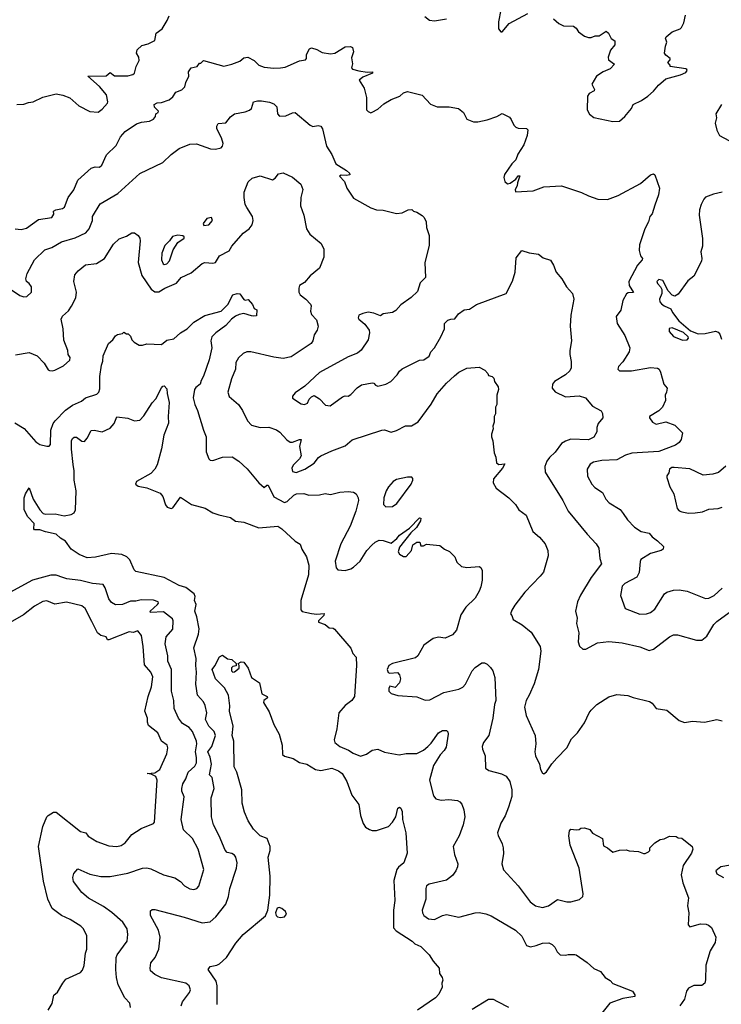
# Model space of a CAD drawing. Extents: x 1863118 to 1989590, y 394482 to 532474.
# Tile 175 of 215: x 1935785 to 1940978, y 495018 to 502302. Entities that reach past the tile are written whole.
import ezdxf

# ---------------------------------------------------------------- set-up
doc = ezdxf.new("R2010")
doc.units = 0

msp = doc.modelspace()

# ---------------------------------------------------------------- linework, layer by layer
at = {"layer": '0CON20XD'}
for points in [[(1935763.6, 501673.6), (1935815, 501676.7), (1935850.7, 501689.3), (1935885, 501693.3), (1935955, 501727.5), (1936055, 501752.5), (1936105, 501742.5), (1936155, 501722.5), (1936223.9, 501663.9), (1936305, 501622.5), (1936365, 501617.5), (1936395, 501638.8), (1936434.2, 501685), (1936437.1, 501695), (1936427.1, 501745), (1936376.7, 501806.7), (1936290, 501885), (1936425, 501886), (1936455, 501910.6), (1936487.3, 501887.3), (1936585, 501886.4), (1936623.3, 501895), (1936634, 501905), (1936646.1, 501955), (1936670.3, 501999.7), (1936666.4, 502023.6), (1936648.5, 502055), (1936655, 502077.8), (1936688.7, 502111.3), (1936735, 502122.5), (1936785, 502148.8), (1936795, 502201.2), (1936839.4, 502235), (1936877.5, 502295), (1936890.3, 502329.7)], [(1938783.3, 502325), (1938818.3, 502298.3), (1938854.1, 502294.1), (1938945, 502307.5)], [(1939346.2, 502375), (1939328.8, 502285), (1939330, 502235), (1939345, 502212.5), (1939355, 502212.5), (1939407.7, 502272.3), (1939547, 502347)], [(1939735, 502307.5), (1939775, 502272.5), (1939810, 502255), (1939885, 502252.5), (1939905, 502240), (1939921.7, 502211.7), (1939965, 502180), (1939995, 502170), (1940015, 502168.8), (1940045, 502181.2), (1940075, 502182), (1940126.4, 502216.4), (1940143, 502203), (1940163.6, 502163.6), (1940190, 502145), (1940190, 502115), (1940157.5, 502075), (1940140, 502025), (1940143.5, 502003.5), (1940187, 501973), (1940155, 501937.5), (1940104.4, 501915.6), (1940055, 501883.3), (1940020, 501825), (1940039.2, 501785), (1940036, 501775), (1939998.8, 501755), (1939988, 501735), (1939986.2, 501635), (1940002, 501602), (1940035, 501577.5), (1940175, 501549.2), (1940225, 501552), (1940265, 501586), (1940314.2, 501645), (1940325.8, 501675), (1940388, 501705), (1940435, 501735.8), (1940475, 501772.5), (1940512.8, 501817.2), (1940566.8, 501863.2), (1940675, 501892.5), (1940715, 501912), (1940725.8, 501925), (1940723.8, 501933.8), (1940715, 501937.5), (1940600, 501955), (1940600, 501965), (1940582.5, 501985), (1940600, 502005), (1940600, 502015), (1940568.3, 502038.3), (1940557.5, 502055), (1940563.8, 502105), (1940576.1, 502136.1), (1940566.2, 502165), (1940568.8, 502175), (1940615, 502212.5), (1940673.3, 502235), (1940683.8, 502245), (1940700.5, 502279.5), (1940714, 502335)], [(1936919.3, 501730.7), (1936940, 501765), (1936985, 501783.1), (1937007.1, 501805), (1937014.2, 501835.8), (1937037.5, 501885), (1937034.2, 501915), (1937054, 501945), (1937097.5, 501955), (1937115, 501980), (1937125, 501980), (1937145, 502000), (1937295, 501958), (1937355, 501971.9), (1937413.3, 501995), (1937445, 502019.2), (1937473.9, 502023.9), (1937520.7, 502000.7), (1937555, 501965.8), (1937595, 501949.2), (1937665, 501943.1), (1937715.8, 501945.8), (1937749.3, 501950.7), (1937855, 501996.2), (1937900, 502005), (1937907.5, 502015), (1937906.7, 502045), (1937928.8, 502085), (1937945, 502092.9), (1937985, 502080.8), (1938025, 502060), (1938085, 502048), (1938117.5, 502055), (1938195, 502100), (1938233, 502103), (1938247.5, 502095), (1938256.2, 502065), (1938241.7, 502018.3), (1938248.8, 501975), (1938241.2, 501945), (1938248.8, 501935), (1938295, 501923.3), (1938357.1, 501912.9), (1938397.5, 501915), (1938397.5, 501905), (1938324.6, 501875.4), (1938298.8, 501855), (1938335.7, 501795.7), (1938351.2, 501725), (1938352.5, 501635), (1938365, 501622.5), (1938385, 501612.5), (1938395, 501617.5), (1938435, 501638.8), (1938480.3, 501679.7), (1938535, 501710), (1938597.5, 501735), (1938625, 501761.2), (1938655, 501770), (1938763.6, 501743.6), (1938825.9, 501675.9), (1938875, 501656.2), (1938964.1, 501655.9), (1939033.9, 501643.9), (1939070, 501615), (1939095, 501566.7), (1939145, 501546), (1939176.4, 501546.4), (1939245, 501561.2), (1939315.8, 501584.2), (1939355, 501606.7), (1939409.3, 501579.3), (1939423.6, 501563.6), (1939441.7, 501521.7), (1939456.4, 501506.4), (1939475, 501500), (1939535, 501497.5), (1939546.4, 501486.4), (1939541.2, 501445), (1939516, 501375), (1939472, 501308), (1939456.7, 501265), (1939426.7, 501235), (1939373.9, 501156.1), (1939367.5, 501135), (1939376.7, 501105), (1939395, 501086.2), (1939415, 501093.3), (1939457.2, 501122.8), (1939475, 501146), (1939485.8, 501145.8), (1939468.8, 501095), (1939467.7, 501072.3), (1939451.1, 501045), (1939455, 501028.8), (1939585, 501035.6), (1939665, 501065.7), (1939795, 501072.9), (1939944.4, 501024.4), (1939995, 500997.5), (1940063.2, 500973.2), (1940135, 500971.4), (1940215, 501001.4), (1940379.8, 501090.2), (1940455, 501153.3), (1940475, 501162.5), (1940486.7, 501155), (1940520, 501055), (1940512, 501005), (1940485, 500930), (1940466.7, 500865), (1940450, 500845), (1940440, 500805), (1940411.2, 500755), (1940373.8, 500635), (1940371.2, 500595), (1940381.2, 500555), (1940395.8, 500535), (1940392.5, 500525), (1940358.6, 500485), (1940293.1, 500365), (1940296.7, 500335), (1940327, 500283), (1940288.9, 500281.1), (1940276.5, 500273.5), (1940248, 500225), (1940235, 500152.5), (1940200.8, 500105), (1940208.1, 500055), (1940264, 499965), (1940300, 499875), (1940296, 499845), (1940249.1, 499770.9), (1940216.7, 499735), (1940212.5, 499715), (1940225, 499703.8), (1940313, 499703), (1940455, 499728), (1940505, 499723.3), (1940517.5, 499715), (1940527.5, 499695), (1940553.3, 499605), (1940577.5, 499575), (1940573.3, 499546.7), (1940562.5, 499525), (1940564.2, 499485), (1940542.5, 499435), (1940515, 499408.9), (1940446.7, 499365), (1940446.2, 499355), (1940468.6, 499325), (1940495, 499309.5), (1940567.6, 499327.6), (1940635, 499300.8), (1940690, 499245), (1940682, 499195), (1940667.1, 499172.9), (1940638.8, 499155), (1940516.2, 499106.2), (1940315, 499095.9), (1940270.1, 499079.9), (1940205, 499045.4), (1940095, 499040), (1940032.1, 499027.9), (1940007.5, 499012.5), (1939984.2, 498975.8), (1939987.1, 498925), (1940019.2, 498865), (1940041.2, 498841.2), (1940097.5, 498805), (1940122.9, 498755), (1940147.4, 498727.4), (1940228.8, 498678.8), (1940250.7, 498649.3), (1940282.6, 498602.6), (1940335, 498548), (1940385, 498515.7), (1940445, 498503.5), (1940465.8, 498475), (1940506.5, 498446.5), (1940550, 498405), (1940546.7, 498385), (1940533.3, 498375), (1940455, 498352.9), (1940382.8, 498307.2), (1940376.8, 498293.2), (1940369.1, 498210.9), (1940352.5, 498177.5), (1940265, 498130), (1940245, 498111.2), (1940233, 498043), (1940266.2, 497945), (1940375, 497904.4), (1940425, 497906.9), (1940453.3, 497915), (1940485, 497940), (1940556.8, 498053.2), (1940575, 498065.8), (1940625, 498080.8), (1940665, 498082.9), (1940724.2, 498074.2), (1940860.3, 498020.3), (1940885, 498023.1), (1940925, 498040.6), (1940985.4, 498095)], [(1935752.5, 500755), (1935795, 500750), (1935835, 500760), (1935925, 500823.1), (1936022.4, 500837.6), (1936036.8, 500863.2), (1936035.8, 500885), (1936053.3, 500895), (1936102, 500905), (1936116.9, 500915), (1936142.7, 500987.3), (1936185, 501044), (1936215.6, 501115), (1936315, 501204.4), (1936344.2, 501214.2), (1936375, 501210.8), (1936393.8, 501225), (1936428.6, 501301.4), (1936498.7, 501371.3), (1936530, 501435), (1936564.5, 501475.5), (1936649.7, 501530.3), (1936687.3, 501542.7), (1936745, 501550.8), (1936776.2, 501565), (1936791.2, 501585), (1936793.3, 501605), (1936810, 501615), (1936812, 501625), (1936783.1, 501655), (1936781.2, 501675), (1936803, 501687), (1936835, 501690), (1936892.5, 501707.5), (1936919.3, 501730.7)], [(1935725, 500303.8), (1935785, 500261.2), (1935815, 500251.2), (1935837.5, 500255), (1935871.2, 500285), (1935871.2, 500325), (1935855, 500348.8), (1935835.9, 500365.9), (1935830, 500385), (1935841.4, 500425), (1935894.6, 500525.4), (1935971.1, 500598.9), (1936023.6, 500616.4), (1936095, 500657.5), (1936195, 500688.6), (1936274.5, 500725.5), (1936300, 500755), (1936322.9, 500815), (1936324, 500845), (1936381.4, 500938.6), (1936512, 501015), (1936675, 501164.2), (1936843.3, 501245), (1936906.7, 501305), (1936965, 501348), (1937045, 501381.2), (1937094, 501384), (1937197, 501347), (1937235, 501342.9), (1937275, 501354), (1937285.8, 501365), (1937291.4, 501385), (1937277.6, 501427.6), (1937244, 501495), (1937243.8, 501515), (1937255, 501533.3), (1937311.2, 501538.8), (1937345, 501583.8), (1937375, 501606), (1937455, 501620), (1937485, 501631.2), (1937500, 501645), (1937516.4, 501693.6), (1937545, 501702), (1937575, 501702), (1937635, 501692.5), (1937665, 501678.8), (1937687.3, 501657.3), (1937693.8, 501605), (1937708.3, 501588.3), (1937755, 501590), (1937803, 501613), (1937825, 501616.2), (1937935, 501520.8), (1937955, 501512.5), (1937995, 501520), (1938015, 501513.8), (1938027.1, 501495), (1938055.6, 501365.6), (1938095.8, 501305), (1938124.5, 501235), (1938204.3, 501185), (1938226.7, 501165), (1938227.5, 501155), (1938205, 501149.2), (1938165, 501152), (1938151.2, 501145), (1938189.2, 501105), (1938206.2, 501055), (1938255, 500981.2), (1938385, 500908.8), (1938425, 500894), (1938475, 500892), (1938575, 500867.5), (1938617, 500873), (1938660, 500895), (1938687, 500897), (1938700, 500885), (1938725, 500877.5), (1938763.6, 500853.6), (1938778.3, 500838.3), (1938793.3, 500805), (1938796.7, 500765), (1938815.8, 500705), (1938815, 500630), (1938782.5, 500505), (1938788.8, 500395), (1938750, 500355), (1938729.1, 500290.9), (1938682.4, 500247.6), (1938605, 500192), (1938568.7, 500151.3), (1938545, 500135.8), (1938475, 500125.8), (1938455, 500110), (1938405, 500129.5), (1938365, 500136.7), (1938325, 500129.2), (1938295, 500116.2), (1938290, 500095), (1938296.2, 500085), (1938338.5, 500048.5), (1938372, 500005), (1938373.9, 499983.9), (1938365, 499932.5), (1938312.1, 499857.9), (1938284.4, 499835.6), (1938215, 499806.9), (1938005, 499690.8), (1937895, 499590), (1937825, 499541.2), (1937805, 499517.5), (1937805, 499502.5), (1937868.7, 499458.7), (1937893.6, 499453.6), (1937914.1, 499465.9), (1937928.6, 499495), (1937945, 499512), (1937965, 499520.8), (1938005, 499497.1), (1938049.4, 499449.4), (1938084, 499446), (1938175, 499511.4), (1938195, 499520), (1938215, 499517.5), (1938235, 499528.8), (1938282.6, 499577.4), (1938315, 499599.2), (1938395, 499614.2), (1938405, 499613.8), (1938417.7, 499597.7), (1938435, 499591.4), (1938495, 499604.4), (1938532, 499625), (1938580, 499675), (1938595, 499701.2), (1938615, 499719.2), (1938745, 499782.5), (1938775.6, 499784.4), (1938815, 499812), (1938828.9, 499845), (1938855.3, 499874.7), (1938901.8, 499955), (1938928.6, 500015), (1938930, 500055), (1938955, 500077.5), (1938975, 500087.1), (1939005, 500089.2), (1939034, 500126), (1939075, 500154.4), (1939115, 500160.6), (1939166.4, 500193.6), (1939385, 500276.7), (1939431.7, 500368.3), (1939452.9, 500435), (1939459.5, 500540.5), (1939502.5, 500595), (1939555, 500576), (1939625, 500566.2), (1939659.3, 500539.3), (1939713, 500523), (1939736.2, 500486.2), (1939756.7, 500435), (1939796.7, 500385), (1939833.3, 500325), (1939877, 500277), (1939886, 500235), (1939864.3, 500115), (1939860, 500035), (1939870, 499925), (1939856.2, 499855), (1939856.2, 499825), (1939867.7, 499772.3), (1939865.8, 499725), (1939858, 499705), (1939826, 499675), (1939744.2, 499625), (1939729.2, 499605), (1939725.8, 499575.8), (1939749.3, 499549.3), (1939825, 499512.5), (1939925, 499517.8), (1939972.5, 499505), (1940025, 499443.3), (1940087.9, 499407.9), (1940098, 499388), (1940100.9, 499355), (1940067.5, 499315), (1940057.5, 499285), (1940056.4, 499253.6), (1940035, 499213.3), (1939995.6, 499194.4), (1939865, 499198.8), (1939825.3, 499184.7), (1939794.7, 499165.3), (1939748.1, 499101.9), (1939707.2, 499062.8), (1939685.7, 499035), (1939670.8, 498995), (1939674, 498955), (1939805.4, 498745.4), (1939844.2, 498665), (1939985.5, 498495.5), (1940052, 498425), (1940072.3, 498392.3), (1940078, 498315), (1940090.8, 498275), (1940015.8, 498175), (1939935, 498043.8), (1939914.3, 497995), (1939899.2, 497925), (1939911.9, 497875), (1939905.7, 497835), (1939924.4, 497765), (1939917.9, 497697.9), (1939927.8, 497667.8), (1939954.3, 497644.3), (1939975, 497644.2), (1940061.2, 497691.2), (1940145, 497702.5), (1940245, 497691.4), (1940375, 497661.4), (1940445, 497636), (1940475, 497644.2), (1940594.4, 497735.6), (1940625, 497750), (1940655, 497751.2), (1940795, 497710.8), (1940835, 497712), (1940869.9, 497740.1), (1940923.1, 497826.9), (1940945, 497849.5), (1941036.2, 497915)], [(1940980, 501675), (1940938, 501605), (1940943.3, 501575), (1940932, 501535), (1940946, 501485), (1940965.8, 501445.8), (1941035, 501407.5)], [(1937465, 500911.2), (1937454.4, 500935), (1937445.7, 500985), (1937447.5, 501025), (1937477.2, 501102.8), (1937505, 501130), (1937565, 501146.7), (1937655, 501117.5), (1937675, 501130), (1937699.4, 501160.6), (1937735, 501169.4), (1937805, 501137.5), (1937865.6, 501085), (1937880, 501045), (1937865.6, 500985), (1937864.3, 500924.3), (1937888.1, 500855), (1937907.5, 500755), (1937932, 500715), (1938016, 500645), (1938036.4, 500603.6), (1938036.1, 500543.9), (1938005, 500462.5), (1937934.1, 500405.9), (1937893, 500357), (1937856.7, 500335), (1937850, 500315), (1937851.2, 500285), (1937862, 500265), (1937903.9, 500233.9), (1937938.3, 500198.3), (1937942, 500185), (1937936.7, 500145), (1937945, 500120), (1937980.7, 500080.7), (1937993.3, 500035), (1937986.7, 500005), (1937965, 499970), (1937954, 499925), (1937942, 499905), (1937795, 499807.5), (1937735, 499794.6), (1937665, 499803.8), (1937495, 499843.5), (1937465.6, 499844.4), (1937438.3, 499831.7), (1937405, 499800), (1937384.6, 499765.4), (1937381.5, 499715), (1937351.8, 499645), (1937324.4, 499545), (1937335.8, 499515), (1937404, 499455), (1937435, 499410), (1937471.2, 499335), (1937501.5, 499301.5), (1937565, 499285.7), (1937628.3, 499288.3), (1937685, 499268.6), (1937710.9, 499250.9), (1937763.4, 499193.4), (1937786.5, 499176.5), (1937805, 499175.5), (1937856.2, 499196.2), (1937867.5, 499195), (1937856.1, 499145), (1937867.3, 499075), (1937855, 499052), (1937809.5, 499005), (1937799.1, 498985), (1937805, 498959.2), (1937831.7, 498951.7), (1937895, 498976.7), (1937965, 499020.8), (1937997.8, 499062.2), (1938015, 499074.4), (1938095, 499113.1), (1938195, 499149.2), (1938245, 499194), (1938465, 499266), (1938485, 499266.7), (1938535, 499250), (1938575, 499263.6), (1938641.8, 499298.2), (1938685, 499298.1), (1938735, 499325.8), (1938831.7, 499458.3), (1938875, 499534.2), (1938945, 499612), (1939004.3, 499665.7), (1939035.9, 499694.1), (1939095, 499723.3), (1939185, 499730), (1939228.3, 499708.3), (1939250, 499685), (1939255, 499670), (1939281.7, 499661.7), (1939295, 499650), (1939300, 499625), (1939326.7, 499585), (1939330, 499565), (1939317.5, 499525), (1939317.5, 499455), (1939307.5, 499435), (1939307.5, 499385), (1939296.7, 499365), (1939296.7, 499325), (1939286.7, 499295), (1939290, 499275), (1939276.7, 499235), (1939276.7, 499215), (1939286.7, 499185), (1939297, 499097), (1939310, 499065), (1939313.9, 499023.9), (1939330.5, 499010.5), (1939376.2, 499015), (1939359.6, 498985), (1939291.9, 498905), (1939290, 498875), (1939311.2, 498835), (1939406.2, 498765), (1939454.1, 498714.1), (1939478.8, 498675), (1939533.3, 498635), (1939583.8, 498515), (1939632.7, 498472.7), (1939674.2, 498424.2), (1939693.8, 498375), (1939695.9, 498334.1), (1939661.2, 498215), (1939636.2, 498185), (1939522.7, 498067.3), (1939449.5, 497970.5), (1939426.4, 497933.6), (1939417.5, 497905), (1939427.5, 497895), (1939437.5, 497865), (1939505, 497824), (1939570, 497770), (1939637.5, 497665), (1939641.2, 497628.8), (1939625.6, 497494.4), (1939592.1, 497387.9), (1939556.3, 497303.7), (1939532.5, 497265), (1939521.9, 497215), (1939534.3, 497155), (1939599.2, 497005), (1939604.2, 496945), (1939598.8, 496885), (1939604, 496855), (1939631.4, 496795), (1939638.8, 496755), (1939655, 496727.5), (1939665, 496723.3), (1939685, 496736.7), (1939722.6, 496797.4), (1939761.8, 496838.2), (1939834.3, 496915), (1939869.7, 496980.3), (1939913, 497027), (1939965, 497100), (1940000, 497175), (1940015, 497193.3), (1940056.7, 497235), (1940145, 497291.2), (1940205, 497310), (1940285, 497301.2), (1940325, 497286.2), (1940447.7, 497257.7), (1940465.9, 497245.9), (1940495, 497206.7), (1940575, 497192.5), (1940665, 497117.5), (1940705, 497103.3), (1940765, 497113.3), (1940853.6, 497103.6), (1940945, 497123.8), (1940985, 497113.8)], [(1940984.2, 501025.8), (1940919.4, 501010.6), (1940861.7, 500988.3), (1940848.6, 500975), (1940828.6, 500935), (1940817.1, 500895), (1940814.2, 500855), (1940837.7, 500682.3), (1940838.6, 500625), (1940827.5, 500585), (1940834.2, 500535), (1940830.8, 500515), (1940775.5, 500404.5), (1940731.3, 500368.7), (1940658.8, 500271.2), (1940635, 500256.2), (1940615, 500263.8), (1940583.8, 500295), (1940545, 500372), (1940515, 500378.6), (1940501.9, 500365), (1940505, 500348.8), (1940528.8, 500325), (1940538.8, 500305), (1940537.1, 500275), (1940521.5, 500235), (1940523.9, 500215), (1940535, 500199.1), (1940555, 500183.9), (1940603.3, 500163.3), (1940616.9, 500135), (1940663.1, 500073.1), (1940750.3, 500000.3), (1940806.8, 499976.8), (1940859.1, 499980.9), (1940935, 499997.1), (1940955, 499989.2), (1940967.5, 499975), (1940978.3, 499938.3)], [(1935755, 499821.4), (1935855, 499839.2), (1935915, 499816), (1935965, 499760), (1935995, 499712.5), (1936006.1, 499706.1), (1936025, 499703.3), (1936045, 499709.2), (1936109.8, 499740.2), (1936155, 499783.3), (1936157.7, 499802.3), (1936144.4, 499824.4), (1936140.8, 499855), (1936111.3, 499931.3), (1936107.1, 500015), (1936092, 500085), (1936102.1, 500107.9), (1936145, 500148.8), (1936168.7, 500181.3), (1936200.8, 500245), (1936204.3, 500285), (1936186, 500365), (1936194, 500415), (1936216.8, 500443.2), (1936272.2, 500487.8), (1936352.3, 500497.7), (1936412, 500535), (1936479.7, 500640.3), (1936520.3, 500679.7), (1936575, 500700.8), (1936615, 500724), (1936635, 500724.3), (1936662.5, 500705), (1936674.4, 500685), (1936676.7, 500665), (1936661.1, 500505), (1936689.4, 500409.4), (1936758, 500308), (1936785, 500288.1), (1936815, 500287.5), (1936858.8, 500315), (1936945, 500352.9), (1936980, 500395), (1937055, 500430), (1937135, 500498.6), (1937155, 500505.7), (1937215, 500499.2), (1937235, 500506), (1937264.4, 500555.6), (1937335, 500592.2), (1937355.5, 500625), (1937438.2, 500721.8), (1937484, 500755), (1937505.4, 500784.6), (1937511.9, 500815), (1937507.8, 500845), (1937465, 500911.2)], [(1937148.3, 500778.3), (1937185, 500783.3), (1937212.5, 500815), (1937205, 500837.5), (1937169.3, 500830.7), (1937142.5, 500795), (1937148.3, 500778.3)], [(1936855, 500490.4), (1936875, 500494.6), (1936895, 500518.6), (1936922, 500598), (1936956.4, 500653.6), (1937001.2, 500685), (1937002.5, 500695), (1936993.6, 500703.6), (1936955, 500708), (1936915, 500696.7), (1936894.2, 500665), (1936858.9, 500631.1), (1936837.3, 500575), (1936834.6, 500525), (1936847.1, 500495), (1936855, 500490.4)], [(1935748.3, 499318.3), (1935817, 499277), (1935905, 499178.6), (1935935, 499160), (1935985, 499145.7), (1936002.5, 499147.5), (1936012.3, 499157.7), (1936014.6, 499265), (1936033.1, 499315), (1936047.1, 499335), (1936125, 499412), (1936175, 499450.8), (1936241.2, 499478.8), (1936271.2, 499505), (1936355, 499532), (1936371.2, 499545), (1936378.1, 499571.9), (1936377.6, 499662.4), (1936390, 499745), (1936400.5, 499775), (1936402.5, 499815), (1936442.5, 499905), (1936475, 499932), (1936495, 499962.5), (1936508.3, 499971.7), (1936545, 499980), (1936555, 499990), (1936575, 499977.5), (1936587, 499977), (1936605, 499960), (1936613.9, 499933.9), (1936632.5, 499915), (1936670, 499895), (1936695, 499894.2), (1936725.9, 499904.1), (1936835, 499899.4), (1936875, 499931.2), (1936925, 499941.4), (1936975, 499984.2), (1937025.5, 500014.5), (1937075, 500064), (1937155, 500114), (1937275, 500146), (1937325.6, 500194.4), (1937363.3, 500265), (1937393.9, 500276.1), (1937415, 500272.5), (1937445, 500232.5), (1937455, 500227.5), (1937475, 500232.5), (1937507.5, 500195), (1937520, 500165), (1937540, 500155), (1937538.3, 500111.7), (1937515, 500107.5), (1937501.7, 500111.7), (1937445, 500127.5), (1937408.7, 500121.3), (1937381.7, 500108.3), (1937352.7, 500087.3), (1937310.8, 500039.2), (1937235.6, 499985), (1937208.1, 499955), (1937200, 499925), (1937207.1, 499875), (1937188.2, 499785), (1937145.8, 499665), (1937127.3, 499632.7), (1937121.8, 499605), (1937088.4, 499581.6), (1937078.2, 499565), (1937070, 499505), (1937081.4, 499455), (1937101.3, 499411.3), (1937144.3, 499265), (1937165.7, 499215), (1937165.6, 499105), (1937185, 499053.8), (1937195, 499044.2), (1937215, 499040.6), (1937285.9, 499065.9), (1937357.9, 499067.9), (1937406.2, 499035), (1937468.7, 498978.7), (1937554, 498875), (1937595, 498840), (1937615, 498858.8), (1937625, 498857.5), (1937665, 498772.9), (1937745, 498730.5), (1937765, 498737.1), (1937815, 498783.5), (1937835, 498792.9), (1937887, 498797), (1937925, 498784), (1938005, 498785.8), (1938045, 498797.1), (1938085, 498789.4), (1938155, 498807.1), (1938215, 498810.8), (1938255, 498806.2), (1938275, 498793.3), (1938290.8, 498765), (1938293.1, 498745), (1938272.7, 498665), (1938230.8, 498555), (1938161.8, 498425), (1938118.8, 498295), (1938127.3, 498247.3), (1938140.9, 498230.9), (1938195, 498227.8), (1938235, 498238.9), (1938255, 498251.5), (1938305, 498295.6), (1938355.3, 498374.7), (1938391.4, 498415), (1938415, 498435.7), (1938445, 498450), (1938475, 498447.5), (1938535, 498429.4), (1938575.7, 498464.3), (1938595, 498489.4), (1938669.3, 498540.7), (1938745, 498615.5), (1938753.6, 498613.6), (1938750.5, 498595), (1938722.3, 498545), (1938680, 498505), (1938595, 498400), (1938585.6, 498365.6), (1938597, 498347), (1938625, 498330), (1938645, 498331.2), (1938683.8, 498375), (1938693.9, 498416.1), (1938725, 498437.5), (1938746.4, 498436.4), (1938755, 498410), (1938775, 498410), (1938795, 498422.5), (1938895, 498412.5), (1938930, 498385), (1938966.4, 498366.4), (1939005, 498327.5), (1939019.5, 498289.5), (1939055.9, 498255.9), (1939095, 498248), (1939185, 498256.7), (1939198.3, 498248.3), (1939207.7, 498227.7), (1939209.2, 498155), (1939199.2, 498105), (1939185.7, 498075), (1939156.9, 498023.1), (1939087.5, 497955), (1939051.3, 497898.7), (1939019.2, 497785), (1938988.9, 497751.1), (1938935, 497726.5), (1938885.7, 497734.3), (1938845, 497724.3), (1938776.2, 497675), (1938732.5, 497595), (1938715, 497580), (1938545, 497538), (1938516.8, 497523.2), (1938505.5, 497495), (1938512.5, 497472.5), (1938525, 497467.5), (1938581.1, 497471.1), (1938596.4, 497455), (1938603.3, 497425), (1938596.7, 497395), (1938565, 497360), (1938525, 497372), (1938516, 497355), (1938518, 497335), (1938535, 497318), (1938585, 497302), (1938725, 497292), (1938785, 497268), (1938819.7, 497270.3), (1938925, 497324.4), (1939035, 497350), (1939065, 497363.3), (1939085, 497387.1), (1939135, 497484.2), (1939155, 497509.4)], [(1940690.9, 499930.9), (1940725, 499934.4), (1940734.2, 499945), (1940732.5, 499955), (1940697.6, 499987.6), (1940615, 500021.8), (1940591.9, 500018.1), (1940592.9, 499995), (1940625, 499958.6), (1940690.9, 499930.9)], [(1936980, 495005), (1936990, 495035), (1937040.8, 495105), (1937048.6, 495125), (1937038.6, 495155), (1937015, 495173.3), (1936835, 495213.1), (1936785, 495237.5), (1936754.3, 495264.3), (1936750, 495285), (1936756.8, 495323.2), (1936788.6, 495365), (1936813.7, 495426.3), (1936823.5, 495515), (1936812.2, 495565), (1936754.2, 495675), (1936752, 495708), (1936765, 495720), (1936785, 495720), (1937002.6, 495662.6), (1937135, 495620.6), (1937195, 495628.6), (1937235.8, 495665), (1937311.5, 495758.5), (1937329.5, 495815), (1937339.2, 495875), (1937390, 496025), (1937394.4, 496065), (1937385.6, 496105), (1937375, 496120.8), (1937355, 496132.5), (1937320.3, 496140.3), (1937305, 496158.8), (1937262.3, 496265), (1937219.2, 496345), (1937204.2, 496405), (1937202.7, 496545), (1937225.6, 496615), (1937208.9, 496695), (1937190.5, 496715), (1937203.8, 496795), (1937194.2, 496845), (1937177.3, 496885), (1937206.1, 496925), (1937235.4, 497005), (1937225, 497035.7), (1937184.4, 497075), (1937161.2, 497125), (1937170, 497175), (1937157.7, 497227.7), (1937145.3, 497255.3), (1937101.4, 497305), (1937088.2, 497385), (1937094.7, 497475), (1937088.2, 497525), (1937090.7, 497575), (1937074.3, 497654.3), (1937109.6, 497755), (1937113.1, 497795), (1937096.5, 497885), (1937081.1, 497925), (1937090.9, 497975), (1937080, 498005), (1937084.5, 498035), (1937075.6, 498055), (1937015, 498100.6), (1936965.3, 498115.3), (1936855, 498173.8), (1936645, 498219.5), (1936631.3, 498231.3), (1936600.8, 498305), (1936576.9, 498326.9), (1936540, 498345), (1936465, 498351.6), (1936345, 498325.4), (1936285, 498319.5), (1936224.5, 498344.5), (1936165.6, 498385.6), (1936123.9, 498443.9), (1936087.5, 498465), (1936055, 498496.2), (1935975, 498513.3), (1935935, 498528.8), (1935895, 498526.7), (1935888.8, 498535), (1935893.3, 498575), (1935845.6, 498625), (1935818.9, 498675), (1935818.9, 498765), (1935828.6, 498795), (1935855, 498837.5), (1935884.5, 498754.5), (1935933.5, 498675), (1935958.6, 498648.6), (1935975, 498643.7), (1936046.9, 498646.9), (1936115, 498632.4), (1936165, 498641.1), (1936187.7, 498652.3), (1936196.8, 498675), (1936204.1, 498815), (1936187, 498895), (1936188.7, 498965), (1936180.6, 499010.6), (1936169.3, 499125), (1936169.6, 499185), (1936175.6, 499204.4), (1936187.3, 499212.7), (1936205, 499212.9), (1936245, 499184.5), (1936265, 499182.2), (1936285.3, 499205), (1936315, 499263.1), (1936335, 499265.5), (1936395, 499252.5), (1936455, 499280), (1936485.4, 499314.6), (1936505, 499363.8), (1936585, 499353.8), (1936635, 499333.8), (1936675, 499340), (1936705, 499371.4), (1936765, 499466.9), (1936792.1, 499497.9), (1936835, 499577.5), (1936845, 499590), (1936855, 499592.5), (1936875, 499570), (1936876.2, 499535), (1936890.7, 499470.7), (1936882.9, 499365), (1936886.4, 499316.4), (1936852.9, 499227.1), (1936833.6, 499126.4), (1936801.6, 499008.4), (1936786.4, 498976.4)], [(1936786.4, 498976.4), (1936755, 498945.5), (1936650, 498885), (1936642, 498865), (1936661.7, 498851.7), (1936725, 498839.5), (1936825, 498798.6), (1936845.6, 498775), (1936863.4, 498713.4), (1936875.6, 498695.6), (1936905, 498685.7), (1936919.1, 498690.9), (1936975, 498768.8), (1937055.5, 498715.5), (1937158.8, 498688.8), (1937214.1, 498654.1), (1937257.7, 498637.7), (1937345, 498618.8), (1937381.9, 498591.9), (1937443.6, 498583.6), (1937555, 498542.3), (1937695, 498554.4), (1937725.4, 498535.4), (1937825, 498443.8), (1937861.7, 498421.7), (1937874.4, 498384.4), (1937908.8, 498328.8), (1937925.6, 498265.6), (1937923.1, 498195), (1937866.2, 498005), (1937866.2, 497935), (1937875, 497924.3), (1937945, 497909.4), (1937985, 497904.3), (1938039.3, 497909.3), (1938036.7, 497895), (1937996.7, 497855), (1937997.5, 497845), (1938045, 497827.5), (1938075, 497802.5), (1938105, 497800), (1938115, 497792.5), (1938235, 497652.5), (1938251.7, 497611.7), (1938276.2, 497585), (1938278.8, 497525), (1938264.2, 497295), (1938244.3, 497265), (1938195, 497227.8), (1938147.5, 497175), (1938133.4, 497056.6), (1938112, 496975), (1938116.7, 496955), (1938154, 496925), (1938218.3, 496898.3), (1938253.8, 496875), (1938307.3, 496852.7), (1938352.7, 496867.3), (1938395, 496898.8), (1938435, 496903.8), (1938485, 496882), (1938594.2, 496864.2), (1938645, 496872.2), (1938725, 496873.6), (1938772.9, 496897.1), (1938807.1, 496925), (1938831.3, 496948.7), (1938885, 497026.2), (1938915, 497043.8), (1938945, 497043.3), (1938953.9, 497033.9), (1938955.8, 497015), (1938941.4, 496918.6), (1938928, 496895), (1938896, 496864), (1938846.7, 496785), (1938818, 496675), (1938848.7, 496558.7), (1938865, 496537.5), (1938905, 496528.5), (1938962.4, 496532.4), (1939025, 496524.2), (1939043.3, 496515), (1939057, 496497), (1939072, 496455), (1939079.2, 496405), (1939067.1, 496345), (1939037.1, 496265), (1938994.2, 496185), (1939004.2, 496125), (1939027.3, 496057.3), (1939025.8, 496035), (1939014.2, 496005), (1938988.9, 495971.1), (1938945, 495935.7), (1938815, 495905.8), (1938797, 495893), (1938790.8, 495875), (1938791.1, 495795), (1938764.4, 495715), (1938765.7, 495695), (1938775.5, 495675.5), (1938810.5, 495650.5), (1938855, 495644.6), (1938915, 495675.6), (1938945, 495681.9), (1939035, 495661.8), (1939155, 495694.2), (1939185.8, 495695.8), (1939235, 495686), (1939275, 495672), (1939455, 495565.7), (1939502.6, 495522.6), (1939535, 495452.5), (1939565, 495442.9), (1939607, 495453), (1939655, 495468.8), (1939701.7, 495471.7), (1939725, 495460), (1939745, 495440), (1939762.5, 495405), (1939785, 495383.3), (1939825, 495380), (1939845, 495386.7), (1939895, 495386.7), (1939905, 495382.5), (1939986.4, 495326.4), (1940035, 495282.5), (1940085, 495260), (1940117.5, 495215), (1940155, 495192.5), (1940175, 495172.5), (1940320, 495115), (1940337, 495087), (1940337.5, 495075), (1940249.4, 495060.6), (1940152.9, 495027.1), (1940095, 494952.5)], [(1941011.7, 498998.3), (1940957.8, 498952.2), (1940915, 498940), (1940845, 498933.1), (1940745, 498977.9), (1940629.5, 498989.5), (1940611.2, 498988.8), (1940595, 498977.5), (1940590, 498950), (1940574.1, 498925.9), (1940573.8, 498915), (1940596.2, 498845), (1940626.2, 498795), (1940651.2, 498685), (1940665, 498668.8), (1940685, 498660), (1940735, 498650.6), (1940785, 498652.2), (1940838, 498662), (1940885, 498680.6), (1940955, 498685.8), (1940985, 498696)], [(1938495, 498696.7), (1938545, 498701.2), (1938577.4, 498722.6), (1938682.5, 498865), (1938695.5, 498895), (1938695, 498906.7), (1938686.6, 498916.6), (1938655, 498917.3), (1938575, 498900), (1938550, 498885), (1938514.5, 498845.5), (1938497.5, 498815), (1938481.4, 498765), (1938478.8, 498715), (1938495, 498696.7)], [(1936604.2, 494995), (1936601.2, 495025), (1936564.2, 495065), (1936515, 495161.2), (1936502.5, 495215), (1936495.6, 495275), (1936498.5, 495365), (1936506.2, 495383.8), (1936579.2, 495485), (1936585.6, 495535), (1936580, 495575), (1936548.6, 495625), (1936467, 495697), (1936405, 495741.5), (1936293.3, 495803.3), (1936245.5, 495845.5), (1936184.2, 495925), (1936177.5, 495955), (1936185.9, 495984.1), (1936215, 496018.8), (1936305, 495979.4), (1936385, 495963.1), (1936455, 495963.5), (1936585, 495986.5), (1936695, 496024.3), (1936727, 496027), (1936755, 496020), (1936850, 495975), (1936933.2, 495953.2), (1936975.5, 495925.5), (1937005.8, 495895), (1937045, 495871.1), (1937075, 495867.1), (1937096.7, 495875), (1937109.7, 495890.3), (1937147.7, 496015), (1937106.8, 496165), (1937063.5, 496245), (1936997.2, 496307.2), (1936979.7, 496385), (1937003, 496553), (1936984.6, 496594.6), (1936983.9, 496615), (1936992.3, 496647.7), (1937015.8, 496685), (1937031.5, 496735), (1937080.9, 496779.1), (1937094.5, 496805), (1937094.5, 496844.5), (1937085.4, 496885), (1937096.7, 496945), (1937094.4, 496965), (1937065, 497036.2), (1937039.5, 497065), (1936989.1, 497095), (1936960, 497135), (1936929.5, 497205), (1936926.5, 497265), (1936908.9, 497335), (1936909.1, 497495), (1936881.5, 497555), (1936880.4, 497595), (1936862.1, 497685), (1936869.6, 497735), (1936918, 497792), (1936920, 497855), (1936915, 497868.1), (1936850, 497920), (1936753.8, 497915), (1936751.1, 497925), (1936804.4, 497975), (1936811.9, 497985), (1936810, 497995), (1936775, 498008.2), (1936685, 498010.4), (1936645, 498000), (1936605, 498000.9), (1936545, 497975.5), (1936495, 497972.5), (1936465, 497990.6), (1936445, 498017.1), (1936418.5, 498098.5), (1936403.1, 498123.1), (1936325, 498130), (1936233.9, 498153.9), (1936135, 498164.5), (1936103.8, 498173.8), (1936055, 498191.1), (1936015, 498192.2), (1935878.8, 498155), (1935712.5, 498065)], [(1935996.2, 494975), (1936025.8, 495024.2), (1936036.7, 495085), (1936065, 495107.5), (1936103.3, 495175), (1936127, 495203), (1936235, 495253.3), (1936250.5, 495269.5), (1936262.5, 495305), (1936271.4, 495395), (1936281.4, 495425), (1936282, 495525), (1936257.5, 495575), (1936238, 495595), (1936158.8, 495645), (1936093.8, 495673.8), (1936025, 495726), (1935992.2, 495795), (1935960.5, 495929.5), (1935924.5, 496185), (1935955, 496332.5), (1935985, 496403.3), (1935995, 496413.8), (1936035, 496438.8), (1936055, 496440), (1936235, 496296), (1936273.3, 496285), (1936291.7, 496261.7), (1936355, 496222.5), (1936445, 496190), (1936505, 496184.3), (1936535, 496191.4), (1936565, 496212.5), (1936615.7, 496274.3), (1936685, 496318), (1936775, 496354), (1936783.8, 496365), (1936803.5, 496675), (1936791.7, 496701.7), (1936758.9, 496718.9), (1936727.5, 496725), (1936785, 496730.4), (1936821.8, 496755), (1936875, 496870), (1936882.5, 496915), (1936876, 496935), (1936834.4, 496965), (1936806.7, 497026.7), (1936739.1, 497079.1), (1936730.9, 497105), (1936732.1, 497135), (1936710.5, 497185), (1936736.5, 497295), (1936760.9, 497365), (1936769.4, 497439.4), (1936756.7, 497475), (1936709.3, 497529.3), (1936700, 497665), (1936686.4, 497746.4), (1936660, 497780), (1936625, 497768.5), (1936595, 497773.6), (1936445, 497713.1), (1936434.2, 497714.2), (1936426, 497736), (1936385, 497746.2), (1936361.2, 497765), (1936318.5, 497848.5), (1936268.6, 497945), (1936245, 497964.3), (1936131.4, 497991.4), (1936045, 497978.2), (1935985, 498001.9), (1935955, 497997.8), (1935895, 497963.3), (1935812.4, 497897.6), (1935698.3, 497831.7)], [(1937246.5, 495016.5), (1937245.6, 495155), (1937238.5, 495188.5), (1937178.8, 495275), (1937195, 495296.2), (1937243.8, 495306.2), (1937265, 495316.7), (1937315, 495363.3), (1937385, 495470), (1937438, 495535), (1937605, 495672.5), (1937622.5, 495715), (1937636, 495825), (1937640, 495965), (1937623.8, 496105), (1937638.8, 496155), (1937638.8, 496185), (1937616.7, 496245), (1937563.7, 496263.7), (1937515, 496313.8), (1937476, 496375), (1937448.6, 496438.6), (1937431.5, 496505), (1937429.3, 496605), (1937393.3, 496735), (1937372.1, 496775), (1937369.4, 496965), (1937357.1, 497005), (1937365.3, 497075), (1937338.4, 497185), (1937340.3, 497225), (1937330.4, 497305), (1937299.8, 497359.8), (1937234.5, 497424.5), (1937208.6, 497495), (1937229.6, 497520.4), (1937265, 497587.5), (1937285, 497600), (1937323, 497573), (1937355, 497567.5), (1937388.3, 497538.3), (1937388.3, 497521.7), (1937363, 497517), (1937353, 497507), (1937353.8, 497485), (1937362.5, 497475), (1937375, 497476.7), (1937410, 497505), (1937410, 497525), (1937401.7, 497538.3), (1937425, 497550), (1937445, 497547.5), (1937476.7, 497505), (1937500, 497435), (1937560, 497395), (1937577.5, 497315), (1937617.5, 497295), (1937620, 497285), (1937592.5, 497265), (1937590.7, 497250.7), (1937630.7, 497180.7), (1937666.4, 497086.4), (1937706.2, 497015), (1937726.7, 496935), (1937730, 496865), (1937745, 496853.8), (1937808.8, 496835), (1937855.4, 496805.4), (1937909.2, 496795), (1937975, 496754.4), (1938015, 496747.3), (1938095, 496763.6), (1938145, 496745.4), (1938171.9, 496725), (1938207.1, 496665), (1938244.3, 496565), (1938295.6, 496495), (1938308.6, 496415), (1938326.9, 496355), (1938345, 496328.6), (1938375, 496311.4), (1938395, 496304.3), (1938425, 496304.4), (1938515, 496333.8), (1938545.2, 496364.8), (1938568.2, 496405), (1938585, 496468.8), (1938595, 496476.7), (1938605, 496468.8), (1938615.8, 496445), (1938618, 496385), (1938643.8, 496285), (1938652, 496135), (1938628.1, 496065), (1938587.7, 496032.3), (1938576, 496015), (1938555.4, 495934.6), (1938561.1, 495785), (1938551.5, 495715), (1938552.4, 495582.4), (1938572, 495562), (1938690, 495485), (1938710, 495465), (1938753.3, 495445), (1938815, 495383.3), (1938845.9, 495335.9), (1938890, 495285), (1938893.3, 495245), (1938912.5, 495215), (1938916.7, 495195), (1938910, 495175), (1938912.5, 495145), (1938887.3, 495092.7), (1938862, 495065), (1938730, 494975)], [(1939155, 497509.4), (1939205, 497542.5), (1939225, 497542.5), (1939244.2, 497534.2), (1939270.3, 497510.3), (1939286, 497485), (1939300.8, 497435), (1939310, 497265), (1939300, 497235), (1939286.4, 497133.6), (1939258, 497005), (1939218, 496955), (1939208, 496925), (1939210, 496905), (1939230.8, 496855), (1939233.8, 496765), (1939256.8, 496746.8), (1939351.7, 496721.7), (1939384.6, 496704.6), (1939411.9, 496665), (1939428.1, 496605), (1939426.7, 496555), (1939403.4, 496476.6), (1939377.2, 496412.8), (1939345, 496356.7), (1939321.4, 496285), (1939325.7, 496265.7), (1939357.1, 496205), (1939363.1, 496175), (1939366.8, 496133.2), (1939353.3, 496056.7), (1939365, 496011.2), (1939475.7, 495895), (1939562.5, 495775), (1939603.3, 495745), (1939655, 495733.3), (1939698, 495745), (1939765, 495793.1), (1939835, 495775.6), (1939865, 495775.5), (1939927.8, 495792.2), (1939952.5, 495815), (1939955.6, 495835.6), (1939926.4, 496025), (1939859.5, 496195), (1939850, 496265), (1939855, 496300), (1939865, 496312.5), (1939905, 496307.5), (1939925, 496310), (1939938.3, 496321.7), (1939965, 496322.5), (1940005, 496310), (1940025, 496282.5), (1940097.5, 496245), (1940105, 496190), (1940136.1, 496176.1), (1940175, 496142.5), (1940225, 496157.5), (1940275, 496160), (1940295, 496152.5), (1940365, 496147.5), (1940403, 496133), (1940415, 496132.5), (1940440, 496145), (1940450, 496155), (1940450, 496175), (1940487, 496213), (1940525, 496236.7), (1940555, 496242.5), (1940595, 496262.5), (1940645, 496260), (1940658.3, 496248.3), (1940687, 496247), (1940762.5, 496185), (1940766.7, 496165), (1940758, 496135), (1940696.5, 496043.5), (1940680, 495975), (1940692.2, 495915), (1940735.8, 495805), (1940727.1, 495745), (1940738.9, 495695), (1940732.5, 495605), (1940745, 495590), (1940825, 495613.8), (1940865, 495611.2), (1940883.9, 495603.9), (1940906.7, 495585), (1940936.7, 495515), (1940933.3, 495475), (1940896.4, 495413.6), (1940862.4, 495307.6), (1940860.9, 495199.1), (1940855, 495173.3), (1940835, 495155.8), (1940775, 495157.5), (1940735, 495135.7), (1940721.1, 495115), (1940705.7, 495055), (1940670, 495005)], [(1941045, 496046.9), (1940975, 496034), (1940936.7, 496005), (1940945, 495983.3), (1940995, 495956)], [(1937715, 495658.8), (1937745, 495663.8), (1937760, 495685), (1937753.3, 495705), (1937725, 495726.7), (1937705, 495733.3), (1937690.7, 495729.3), (1937677.5, 495695), (1937682.5, 495675), (1937693.9, 495663.9), (1937715, 495658.8)], [(1939405.6, 494995), (1939324.8, 495034.8), (1939293.1, 495053.1), (1939255, 495054), (1939135, 494979.3)]]:
    msp.add_lwpolyline(points, dxfattribs=at)

doc.saveas('drawing.dxf')
